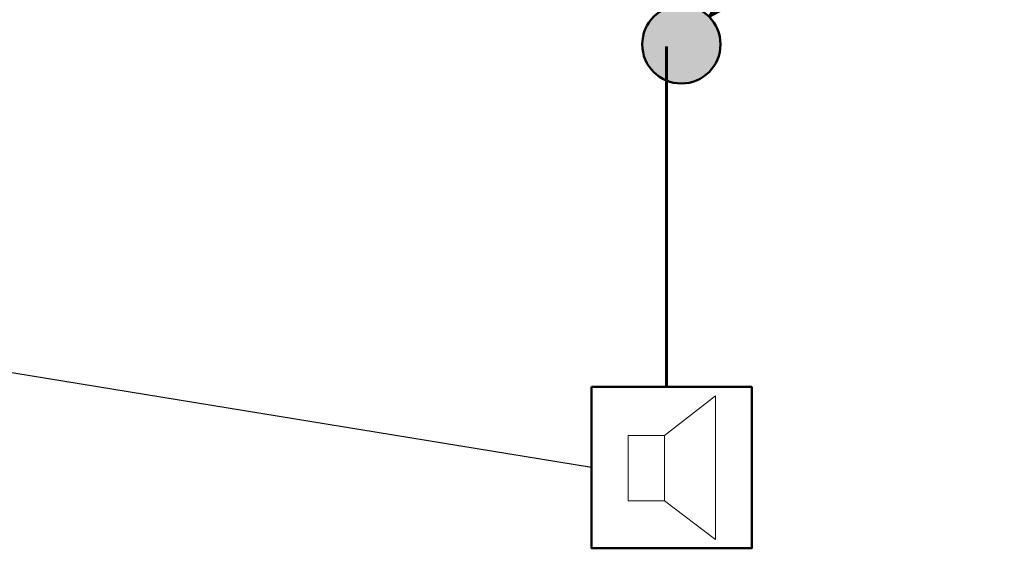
# Model space of a CAD drawing. Header units: millimetres. Extents: x -277772 to 277599, y -59564 to 282085.
# Tile 36 of 190: x -135713 to -133827, y -4262 to -3250. Entities that reach past the tile are written whole.
import ezdxf
from ezdxf import colors
from ezdxf.entities.mleader import LeaderData, LeaderLine
from ezdxf.math import Vec2, Vec3

# ---------------------------------------------------------------- set-up
doc = ezdxf.new("R2010")
doc.units = ezdxf.units.MM
for name, color, linetype, lineweight in [('КИП_выноска', 6, 'Continuous', 25), ('КИП_прибор', 140, 'Continuous', 50), ('КИП_трасса', 3, 'Continuous', 60)]:
    doc.layers.add(name, color=color, linetype=linetype, lineweight=lineweight)
doc.styles.add('CP.Text', font='arial.ttf')
doc.linetypes.add('в трубе открыто', pattern='A,10,[133,ltypeshp.shx,S=0.75,R=0,X=-5,Y=2.5],-2.5,[130,ltypeshp.shx,S=2.5,R=-45,X=0,Y=0],-2.5', length=15)

# ---------------------------------------------------------------- blocks, each defined once
blk = doc.blocks.new('A$C449d8904')
blk.add_lwpolyline([(0, 309), (0, 0), (306.9, 0), (306.9, 309)], close=True)
at = {"lineweight": 18}
for points in [[(237.1, 16.9), (237.1, 292.1), (139.7, 215.9), (139.7, 91)], [(69.8, 215.9), (69.8, 91), (139.7, 91), (139.7, 215.9)]]:
    blk.add_lwpolyline(points, close=True, dxfattribs=at)
blk = doc.blocks.new('_None')
blk = doc.blocks.new('*U13')
at = {"lineweight": 50}
h = blk.add_hatch(color=256, dxfattribs=at)
h.dxf.hatch_style = 1
edge = h.paths.add_edge_path()
edge.add_arc((0, 0), 0.75, 45, 405)
for q in [(6.187, 6.187), (2.015, 3.288), (3.288, 2.015)]:
    blk.add_line((0.53, 0.53), q, dxfattribs=at)
blk.add_circle((0, 0), 0.75, dxfattribs=at)

msp = doc.modelspace()

# ---------------------------------------------------------------- linework, layer by layer
at = {"layer": 'КИП_трасса', "linetype": 'в трубе открыто', "ltscale": 100}
msp.add_line((-134473.9, -3301), (-134473.9, -3952.5), dxfattribs=at)

# ---------------------------------------------------------------- block references
at = {"layer": 'КИП_выноска', "xscale": 100, "yscale": 100, "zscale": 100}
msp.add_blockref('*U13', (-134445.6, -3296.7), dxfattribs=at)
at = {"layer": 'КИП_прибор'}
msp.add_blockref('A$C449d8904', (-134617.5, -4261.6), dxfattribs=at)

# ---------------------------------------------------------------- next in the draw order: leaders
at = {"layer": 'КИП_выноска'}
ml = msp.add_multileader_mtext('Standard', dxfattribs=at)
ml.set_content('УП7.2', color=256, style='CP.Text')
ml.set_leader_properties(color=256, linetype='ByLayer', lineweight=-1)
ml.set_arrow_properties(name='NONE')
ml.build(insert=Vec2(0, 0))
ml.multileader.update_dxf_attribs({"has_dogleg": 0, "text_left_attachment_type": 6, "text_right_attachment_type": 6, "dogleg_length": 0.5, "arrow_head_size": 300})
ctx = ml.context
ctx.base_point, ctx.char_height, ctx.arrow_head_size, ctx.landing_gap_size, ctx.plane_origin = Vec3(-137245.9, -3863.5), 250, 300, 100, Vec3(-135075.7, -6523.4)
ctx.left_attachment, ctx.right_attachment, ctx.text_align_type = 6, 6, 2
notes = []
notes.append((ctx, [(1, (1, 1, 0), (-136107.2, -3863.5), (-1, 0), 0.5, [(0, [(-134617.5, -4107)], 0, [])])]))
ctx.mtext.insert, ctx.mtext.width, ctx.mtext.alignment, ctx.mtext.flow_direction = Vec3(-136207.7, -3563.5), 1238.542, 3, 5
ctx.mtext.has_bg_fill, ctx.mtext.bg_color, ctx.mtext.bg_scale_factor, ctx.mtext.bg_transparency, ctx.mtext.use_window_bg_color = 1, -1027028792, 1.5, 0, 1
for ctx, leaders in notes:
    for number, flags, end, landing, length, lines in leaders:
        leader = LeaderData()
        leader.index, (leader.has_last_leader_line, leader.has_dogleg_vector, leader.attachment_direction) = number, flags
        leader.last_leader_point, leader.dogleg_vector, leader.dogleg_length = Vec3(end), Vec3(landing), length
        for number, points, colour, breaks in lines:
            line = LeaderLine()
            line.index, line.vertices, line.color, line.breaks = number, Vec3.list(points), colors.encode_raw_color(colour), breaks
            leader.lines.append(line)
        ctx.leaders.append(leader)

doc.saveas('drawing.dxf')
